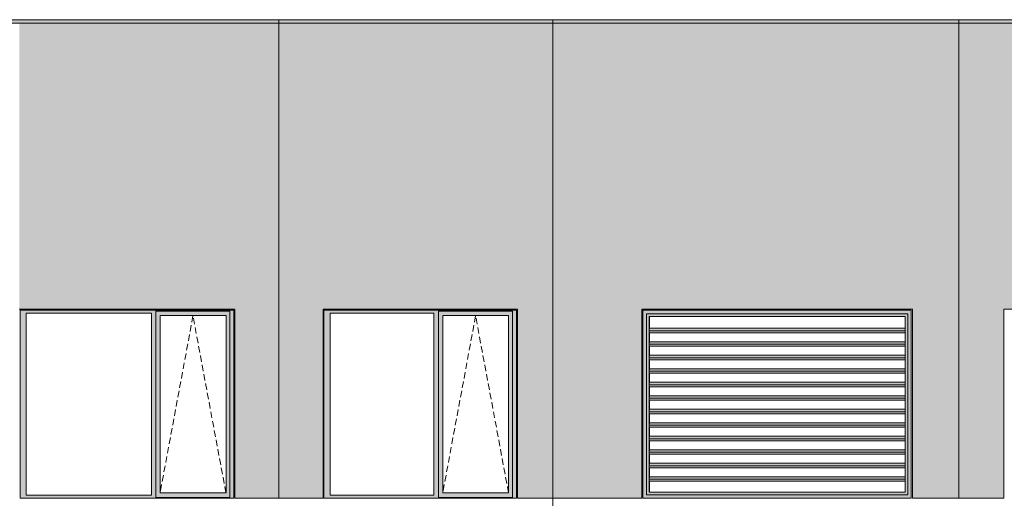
# Model space of a CAD drawing. Header units: millimetres. Extents: x 169383 to 755273, y -3871 to 302042.
# Tile 51 of 61: x 183415 to 194352, y 113408 to 118725. Entities that reach past the tile are written whole.
import ezdxf

# ---------------------------------------------------------------- set-up
doc = ezdxf.new("R2010")
doc.units = ezdxf.units.MM
doc.header["$MEASUREMENT"] = 0
doc.linetypes.add('OO_EOIAAY', pattern=[105.833361, 70.555568, -35.277793])
for name, color, linetype, lineweight in [('0_Ном._пера__1', 7, 'Continuous', 0), ('0_Ном._пера__120', 7, 'Continuous', 0), ('АР-Стены_внешние_.АР_Ном._пера__120', 7, 'Continuous', 0)]:
    doc.layers.add(name, color=color, linetype=linetype, lineweight=lineweight)
doc.layers.add('АР-Стены_внешние_.АР_Ном._пера__214', color=7, linetype='Continuous', lineweight=0, true_color=0xe2eaf1)

msp = doc.modelspace()

# ---------------------------------------------------------------- hatches: boundary and pattern name
at = {"layer": '0_Ном._пера__1', "linetype": 'Continuous', "lineweight": 0, "true_color": 0x000000}
for points in [[(183420.146, 115498.396), (183420.146, 115463.396), (183488.836, 115463.396), (184877.718, 115463.396), (184926.69, 115463.396), (184926.69, 115488.396), (185751.062, 115488.396), (185751.062, 115463.396), (185795.22, 115463.396), (185795.22, 115498.396)], [(186795.22, 115498.396), (186795.22, 115463.396), (186863.91, 115463.396), (188017.077, 115463.396), (188066.049, 115463.396), (188066.049, 115488.396), (188890.421, 115488.396), (188890.421, 115463.396), (188934.579, 115463.396), (188934.579, 115498.396)], [(190337.413, 115498.396), (190347.331, 115488.406), (190347.331, 115498.396)], [(190337.413, 115498.396), (190377.125, 115458.396), (191088.929, 115458.396), (191088.929, 115498.396)], [(190337.413, 115498.396), (190337.413, 113407.888), (190377.125, 113447.888), (190377.125, 115458.396), (190347.762, 115487.971), (190347.331, 115487.971), (190347.331, 115488.406)], [(191088.929, 115458.396), (192280.294, 115458.396), (192280.294, 115498.396), (191088.929, 115498.396)], [(192280.294, 115498.396), (192280.294, 115458.396), (193278.853, 115458.396), (193318.566, 115498.396), (193233.022, 115498.396)], [(193278.853, 113447.888), (193318.566, 113407.888), (193318.566, 115498.396), (193278.853, 115458.396)], [(183488.836, 113443.396), (183488.836, 115463.396), (183420.146, 115463.396), (183420.146, 113443.396)], [(184926.69, 115463.396), (184877.718, 115463.396), (184877.718, 113443.396), (184926.69, 113443.396)], [(184926.69, 115488.396), (184926.69, 115438.396), (184975.754, 115438.396), (185706.812, 115438.396), (185751.062, 115438.396), (185751.062, 115488.396)], [(184926.69, 113468.396), (184974.792, 113468.396), (184974.792, 115438.396), (184926.69, 115438.396)], [(185706.812, 115438.396), (185706.812, 113468.396), (185751.062, 113468.396), (185751.062, 115438.396)], [(185751.062, 113443.396), (185795.22, 113443.396), (185795.22, 115463.396), (185751.062, 115463.396)], [(186863.91, 113443.396), (186863.91, 115463.396), (186795.22, 115463.396), (186795.22, 113443.396)], [(188066.049, 115463.396), (188017.077, 115463.396), (188017.077, 113443.396), (188066.049, 113443.396)], [(188066.049, 115488.396), (188066.049, 115438.396), (188115.114, 115438.396), (188846.171, 115438.396), (188890.421, 115438.396), (188890.421, 115488.396)], [(188066.049, 113468.396), (188114.151, 113468.396), (188114.151, 115438.396), (188066.049, 115438.396)], [(188846.171, 115438.396), (188846.171, 113468.396), (188890.421, 113468.396), (188890.421, 115438.396)], [(188890.421, 113443.396), (188934.579, 113443.396), (188934.579, 115463.396), (188890.421, 115463.396)], [(190377.125, 113447.888), (190378.322, 113447.888), (190378.322, 115458.396), (190377.125, 115458.396)], [(190378.322, 115458.396), (190408.107, 115428.396), (191090.126, 115428.396), (191090.126, 115458.396)], [(190408.107, 115428.396), (190378.322, 115458.396), (190378.322, 113447.888), (190408.107, 113477.888), (190405.712, 113477.888), (190405.712, 115428.396)], [(190412.298, 115428.396), (190405.712, 115428.396), (190405.712, 113477.888), (190412.298, 113477.888), (190412.298, 113597.915), (190408.581, 113597.915), (190406.041, 113619.129), (190409.428, 113647.413), (190412.298, 113647.413), (190412.298, 113747.915), (190408.581, 113747.915), (190406.041, 113769.129), (190409.428, 113797.413), (190412.298, 113797.413), (190412.298, 113897.915), (190408.581, 113897.915), (190406.041, 113919.129), (190409.428, 113947.413), (190412.298, 113947.413), (190412.298, 114047.915), (190408.581, 114047.915), (190406.041, 114069.129), (190409.428, 114097.413), (190412.298, 114097.413), (190412.298, 114197.915), (190408.581, 114197.915), (190406.041, 114219.129), (190409.428, 114247.413), (190412.298, 114247.413), (190412.298, 114347.915), (190408.581, 114347.915), (190406.041, 114369.129), (190409.428, 114397.413), (190412.298, 114397.413), (190412.298, 114497.915), (190408.581, 114497.915), (190406.041, 114519.129), (190409.428, 114547.413), (190412.298, 114547.413), (190412.298, 114647.915), (190408.581, 114647.915), (190406.041, 114669.129), (190409.428, 114697.413), (190412.298, 114697.413), (190412.298, 114797.915), (190408.581, 114797.915), (190406.041, 114819.129), (190409.428, 114847.413), (190412.298, 114847.413), (190412.298, 114947.915), (190408.581, 114947.915), (190406.041, 114969.129), (190409.428, 114997.413), (190412.298, 114997.413), (190412.298, 115097.915), (190408.581, 115097.915), (190406.041, 115119.129), (190409.428, 115147.413), (190412.298, 115147.413)], [(191090.126, 115458.396), (191090.126, 115428.396), (192281.492, 115428.396), (192281.492, 115458.396)], [(192281.492, 115458.396), (192281.492, 115428.396), (193250.267, 115428.396), (193278.853, 115457.19), (193278.853, 115458.396)], [(193250.267, 113477.888), (193278.853, 113449.094), (193278.853, 115457.19), (193250.267, 115428.396)], [(190406.041, 115269.129), (193250.267, 115269.129), (193250.267, 115297.413), (190409.428, 115297.413)], [(190406.041, 115269.129), (190408.581, 115247.915), (193250.267, 115247.915), (193250.267, 115269.129)], [(190406.041, 115119.129), (193250.267, 115119.129), (193250.267, 115147.413), (190409.428, 115147.413)], [(190406.041, 115119.129), (190408.581, 115097.915), (193250.267, 115097.915), (193250.267, 115119.129)], [(190409.428, 114997.413), (190406.041, 114969.129), (193250.267, 114969.129), (193250.267, 114997.413)], [(193250.267, 114969.129), (190406.041, 114969.129), (190408.581, 114947.915), (193250.267, 114947.915)], [(190406.041, 114819.129), (193250.267, 114819.129), (193250.267, 114847.413), (190409.428, 114847.413)], [(193250.267, 114819.129), (190406.041, 114819.129), (190408.581, 114797.915), (193250.267, 114797.915)], [(190406.041, 114669.129), (193250.267, 114669.129), (193250.267, 114697.413), (190409.428, 114697.413)], [(193250.267, 114669.129), (190406.041, 114669.129), (190408.581, 114647.915), (193250.267, 114647.915)], [(190406.041, 114519.129), (193250.267, 114519.129), (193250.267, 114547.413), (190409.428, 114547.413)], [(190406.041, 114519.129), (190408.581, 114497.915), (193250.267, 114497.915), (193250.267, 114519.129)], [(190406.041, 114369.129), (193250.267, 114369.129), (193250.267, 114397.413), (190409.428, 114397.413)], [(190406.041, 114369.129), (190408.581, 114347.915), (193250.267, 114347.915), (193250.267, 114369.129)], [(190409.428, 114247.413), (190406.041, 114219.129), (193250.267, 114219.129), (193250.267, 114247.413)], [(190406.041, 114219.129), (190408.581, 114197.915), (193250.267, 114197.915), (193250.267, 114219.129)], [(190409.428, 114097.413), (190406.041, 114069.129), (193250.267, 114069.129), (193250.267, 114097.413)], [(193250.267, 114069.129), (190406.041, 114069.129), (190408.581, 114047.915), (193250.267, 114047.915)], [(190409.428, 113947.413), (190406.041, 113919.129), (193250.267, 113919.129), (193250.267, 113947.413)], [(190406.041, 113919.129), (190408.581, 113897.915), (193250.267, 113897.915), (193250.267, 113919.129)], [(190406.041, 113769.129), (193250.267, 113769.129), (193250.267, 113797.413), (190409.428, 113797.413)], [(193250.267, 113769.129), (190406.041, 113769.129), (190408.581, 113747.915), (193250.267, 113747.915)], [(190406.041, 113619.129), (193250.267, 113619.129), (193250.267, 113647.413), (190409.428, 113647.413)], [(190406.041, 113619.129), (190408.581, 113597.915), (193250.267, 113597.915), (193250.267, 113619.129)], [(183488.836, 113443.396), (183420.146, 113443.396), (183420.146, 113408.396), (185795.22, 113408.396), (185795.22, 113443.396), (185751.062, 113443.396), (185751.062, 113418.396), (184926.69, 113418.396), (184926.69, 113443.396), (184877.718, 113443.396)], [(184926.69, 113468.396), (184926.69, 113418.396), (185751.062, 113418.396), (185751.062, 113468.396), (185706.812, 113468.396), (184975.754, 113468.396)], [(186863.91, 113443.396), (186795.22, 113443.396), (186795.22, 113408.396), (188934.579, 113408.396), (188934.579, 113443.396), (188890.421, 113443.396), (188890.421, 113418.396), (188066.049, 113418.396), (188066.049, 113443.396), (188017.077, 113443.396)], [(188066.049, 113468.396), (188066.049, 113418.396), (188890.421, 113418.396), (188890.421, 113468.396), (188846.171, 113468.396), (188115.114, 113468.396)], [(190377.125, 113447.888), (190337.413, 113407.888), (190347.331, 113407.888), (191088.929, 113407.888), (191088.929, 113447.888)], [(190408.107, 113477.888), (190378.322, 113447.888), (191090.126, 113447.888), (191090.126, 113477.888)], [(191088.929, 113447.888), (191088.929, 113407.888), (192280.294, 113407.888), (192280.294, 113447.888)], [(191090.126, 113477.888), (191090.126, 113447.888), (192281.492, 113447.888), (192281.492, 113477.888)], [(192280.294, 113407.888), (193233.022, 113407.888), (193318.566, 113407.888), (193278.853, 113447.888), (192280.294, 113447.888)], [(192281.492, 113447.888), (193278.853, 113447.888), (193278.853, 113449.094), (193250.267, 113477.888), (192281.492, 113477.888)], [(190337.413, 113409.464), (190347.331, 113409.464), (190347.331, 113407.888), (190337.413, 113407.888)]]:
    msp.add_hatch(color=18, dxfattribs=at).paths.add_polyline_path(points)
at = {"layer": 'АР-Стены_внешние_.АР_Ном._пера__214', "linetype": 'Continuous', "lineweight": 0, "true_color": 0xe5e8eb}
for points in [[(171494.152, 118685), (217776.898, 118685), (217776.898, 118725), (171494.152, 118725)], [(183410.146, 118685), (183410.146, 115508.396), (185805.22, 115508.396), (185805.22, 118685)], [(185805.22, 115498.396), (185805.22, 113408.396), (186295.22, 113408.396), (186295.22, 118685), (185805.22, 118685)], [(186295.22, 118685), (186295.22, 113408.396), (186785.22, 113408.396), (186785.22, 118685)], [(186785.22, 118685), (186785.22, 115508.396), (188944.579, 115508.396), (188944.579, 118685)], [(188944.579, 115498.396), (188944.579, 113408.396), (189336.912, 113408.396), (189336.912, 118685), (188944.579, 118685)], [(189237.435, 118685), (189237.435, 113408.396), (190327.413, 113408.396), (190327.413, 118685)], [(190327.413, 115508.396), (193331.946, 115508.396), (193331.946, 118685), (190327.413, 118685)], [(193331.946, 118685), (193331.946, 113408.396), (193847.541, 113408.396), (193847.541, 118685)], [(193847.541, 118685), (193847.541, 113408.396), (194347.678, 113408.396), (194347.678, 118685)], [(194347.678, 118685), (194347.678, 115508.396), (197346.511, 115508.396), (197346.511, 118685)]]:
    msp.add_hatch(color=254, dxfattribs=at).paths.add_polyline_path(points)

# ---------------------------------------------------------------- linework, layer by layer
at = {"layer": '0_Ном._пера__120', "color": 7, "linetype": 'Continuous', "lineweight": 0}
for p, q in [((183420.146, 118685), (185795.22, 118685)), ((185805.22, 118685), (186785.22, 118685)), ((186295.22, 118725), (186295.22, 113408.396)), ((186795.22, 118685), (188934.579, 118685)), ((188944.579, 118685), (190327.413, 118685)), ((189336.912, 118725), (189336.912, 113408.396)), ((190337.413, 118685), (193318.566, 118685)), ((193331.946, 118685), (194347.678, 118685)), ((193847.541, 113408.396), (193847.541, 118725)), ((185805.22, 115508.396), (183410.146, 115508.396)), ((183420.146, 115463.396), (183420.146, 115498.396)), ((183420.146, 115498.396), (185795.22, 115498.396)), ((185795.22, 115498.396), (185795.22, 115463.396)), ((185805.22, 115508.396), (185805.22, 113408.396)), ((188944.579, 115508.396), (186785.22, 115508.396)), ((186785.22, 113408.396), (186785.22, 115508.396)), ((186795.22, 115463.396), (186795.22, 115498.396)), ((186795.22, 115498.396), (188934.579, 115498.396)), ((188934.579, 115498.396), (188934.579, 115463.396)), ((188944.579, 115508.396), (188944.579, 113408.396)), ((190327.413, 115508.396), (190327.413, 113408.396)), ((193331.946, 115508.396), (190327.413, 115508.396)), ((190337.413, 115498.396), (190347.331, 115498.396)), ((190337.413, 113407.888), (190337.413, 115498.396)), ((190347.331, 115498.396), (193308.878, 115498.396)), ((190347.331, 115498.396), (191088.929, 115498.396)), ((191088.929, 115498.396), (192280.294, 115498.396)), ((192280.294, 115498.396), (193308.878, 115498.396)), ((193308.878, 115498.396), (193318.566, 115498.396)), ((193318.566, 115498.396), (193318.566, 113407.888)), ((193331.946, 115508.396), (193331.946, 113408.396)), ((194347.678, 115508.396), (197346.511, 115508.396)), ((194347.678, 115508.396), (194347.678, 113408.396)), ((183420.146, 113443.396), (183420.146, 115463.396)), ((183488.836, 115463.396), (183488.836, 113443.396)), ((184877.718, 115463.396), (183488.836, 115463.396)), ((184877.718, 113443.396), (184877.718, 115463.396)), ((184926.69, 115438.396), (184926.69, 115488.396)), ((185751.062, 115488.396), (184926.69, 115488.396)), ((184926.69, 113468.396), (184926.69, 115438.396)), ((184974.792, 113468.396), (184974.792, 115438.396)), ((184974.792, 115438.396), (185705.849, 115438.396)), ((185706.812, 115438.396), (185705.849, 115438.396)), ((185706.812, 113468.396), (185706.812, 115438.396)), ((185751.062, 115463.396), (185751.062, 115488.396)), ((185751.062, 115463.396), (185751.062, 113443.396)), ((185795.22, 115463.396), (185795.22, 113443.396)), ((186795.22, 113443.396), (186795.22, 115463.396)), ((186863.91, 115463.396), (186863.91, 113443.396)), ((188017.077, 115463.396), (186863.91, 115463.396)), ((188017.077, 113443.396), (188017.077, 115463.396)), ((188066.049, 115438.396), (188066.049, 115488.396)), ((188890.421, 115488.396), (188066.049, 115488.396)), ((188066.049, 113468.396), (188066.049, 115438.396)), ((188114.151, 113468.396), (188114.151, 115438.396)), ((188114.151, 115438.396), (188845.208, 115438.396)), ((188846.171, 115438.396), (188845.208, 115438.396)), ((188846.171, 113468.396), (188846.171, 115438.396)), ((188890.421, 115463.396), (188890.421, 115488.396)), ((188890.421, 115463.396), (188890.421, 113443.396)), ((188934.579, 115463.396), (188934.579, 113443.396)), ((191088.929, 115458.396), (190377.125, 115458.396)), ((190377.125, 115458.396), (190377.125, 113447.888)), ((190405.712, 113477.888), (190405.712, 115428.396)), ((190405.712, 115428.396), (193250.267, 115428.396)), ((190405.712, 113477.888), (190405.712, 115428.396)), ((190412.298, 115297.413), (190412.298, 115428.396)), ((192280.294, 115458.396), (191088.929, 115458.396)), ((193278.853, 115458.396), (192280.294, 115458.396)), ((193250.267, 113477.888), (193250.267, 115428.396)), ((193278.853, 113447.888), (193278.853, 115458.396)), ((190406.041, 115269.129), (190409.428, 115297.413)), ((193250.267, 115297.413), (190409.428, 115297.413)), ((190409.428, 115297.413), (190412.298, 115297.413)), ((193250.267, 115269.129), (190406.041, 115269.129)), ((190408.581, 115247.915), (190406.041, 115269.129)), ((193250.267, 115247.915), (190408.581, 115247.915)), ((190412.298, 115147.413), (190412.298, 115247.915)), ((190406.041, 115119.129), (190409.428, 115147.413)), ((193250.267, 115119.129), (190406.041, 115119.129)), ((190408.581, 115097.915), (190406.041, 115119.129)), ((193250.267, 115097.915), (190408.581, 115097.915)), ((193250.267, 115147.413), (190409.428, 115147.413)), ((190412.298, 114997.413), (190412.298, 115097.915)), ((190406.041, 114969.129), (190409.428, 114997.413)), ((193250.267, 114969.129), (190406.041, 114969.129)), ((190408.581, 114947.915), (190406.041, 114969.129)), ((193250.267, 114947.915), (190408.581, 114947.915)), ((193250.267, 114997.413), (190409.428, 114997.413)), ((190412.298, 114847.413), (190412.298, 114947.915)), ((190406.041, 114819.129), (190409.428, 114847.413)), ((193250.267, 114847.413), (190409.428, 114847.413)), ((193250.267, 114819.129), (190406.041, 114819.129)), ((190408.581, 114797.915), (190406.041, 114819.129)), ((193250.267, 114797.915), (190408.581, 114797.915)), ((190412.298, 114697.413), (190412.298, 114797.915)), ((190406.041, 114669.129), (190409.428, 114697.413)), ((193250.267, 114669.129), (190406.041, 114669.129)), ((190408.581, 114647.915), (190406.041, 114669.129)), ((193250.267, 114647.915), (190408.581, 114647.915)), ((193250.267, 114697.413), (190409.428, 114697.413)), ((190412.298, 114547.413), (190412.298, 114647.915)), ((190406.041, 114519.129), (190409.428, 114547.413)), ((193250.267, 114519.129), (190406.041, 114519.129)), ((190408.581, 114497.915), (190406.041, 114519.129)), ((193250.267, 114547.413), (190409.428, 114547.413)), ((193250.267, 114497.915), (190408.581, 114497.915)), ((190412.298, 114397.413), (190412.298, 114497.915)), ((190406.041, 114369.129), (190409.428, 114397.413)), ((193250.267, 114369.129), (190406.041, 114369.129)), ((190408.581, 114347.915), (190406.041, 114369.129)), ((193250.267, 114347.915), (190408.581, 114347.915)), ((193250.267, 114397.413), (190409.428, 114397.413)), ((190412.298, 114247.413), (190412.298, 114347.915)), ((190406.041, 114219.129), (190409.428, 114247.413)), ((193250.267, 114219.129), (190406.041, 114219.129)), ((190408.581, 114197.915), (190406.041, 114219.129)), ((193250.267, 114197.915), (190408.581, 114197.915)), ((193250.267, 114247.413), (190409.428, 114247.413)), ((190412.298, 114097.413), (190412.298, 114197.915)), ((190406.041, 114069.129), (190409.428, 114097.413)), ((193250.267, 114097.413), (190409.428, 114097.413)), ((193250.267, 114069.129), (190406.041, 114069.129)), ((190408.581, 114047.915), (190406.041, 114069.129)), ((193250.267, 114047.915), (190408.581, 114047.915)), ((190412.298, 113947.413), (190412.298, 114047.915)), ((190406.041, 113919.129), (190409.428, 113947.413)), ((193250.267, 113919.129), (190406.041, 113919.129)), ((190408.581, 113897.915), (190406.041, 113919.129)), ((193250.267, 113897.915), (190408.581, 113897.915)), ((193250.267, 113947.413), (190409.428, 113947.413)), ((190412.298, 113797.413), (190412.298, 113897.915)), ((190406.041, 113769.129), (190409.428, 113797.413)), ((193250.267, 113769.129), (190406.041, 113769.129)), ((190408.581, 113747.915), (190406.041, 113769.129)), ((193250.267, 113747.915), (190408.581, 113747.915)), ((193250.267, 113797.413), (190409.428, 113797.413)), ((190412.298, 113647.413), (190412.298, 113747.915)), ((190406.041, 113619.129), (190409.428, 113647.413)), ((193250.267, 113647.413), (190409.428, 113647.413)), ((193250.267, 113619.129), (190406.041, 113619.129)), ((190408.581, 113597.915), (190406.041, 113619.129)), ((193250.267, 113597.915), (190408.581, 113597.915)), ((190412.298, 113477.888), (190412.298, 113597.915)), ((183420.146, 113408.396), (183420.146, 113443.396)), ((183488.836, 113443.396), (184877.718, 113443.396)), ((184926.69, 113418.396), (184926.69, 113468.396)), ((184926.69, 113418.396), (185751.062, 113418.396)), ((185705.849, 113468.396), (184974.792, 113468.396)), ((185705.849, 113468.396), (185706.812, 113468.396)), ((185751.062, 113443.396), (185751.062, 113418.396)), ((185795.22, 113443.396), (185795.22, 113408.396)), ((186795.22, 113408.396), (186795.22, 113443.396)), ((186863.91, 113443.396), (188017.077, 113443.396)), ((188066.049, 113418.396), (188066.049, 113468.396)), ((188066.049, 113418.396), (188890.421, 113418.396)), ((188845.208, 113468.396), (188114.151, 113468.396)), ((188845.208, 113468.396), (188846.171, 113468.396)), ((188890.421, 113443.396), (188890.421, 113418.396)), ((188934.579, 113443.396), (188934.579, 113408.396)), ((190377.125, 113447.888), (191088.929, 113447.888)), ((193247.872, 113477.888), (190405.712, 113477.888)), ((191088.929, 113447.888), (192280.294, 113447.888)), ((192280.294, 113447.888), (193278.853, 113447.888)), ((193250.267, 113477.888), (193247.872, 113477.888)), ((185795.22, 113408.396), (183420.146, 113408.396)), ((186295.22, 113408.396), (185805.22, 113408.396)), ((186785.22, 113408.396), (186295.22, 113408.396)), ((188934.579, 113408.396), (186795.22, 113408.396)), ((189235.699, 113408.396), (188944.579, 113408.396)), ((189336.912, 113408.396), (188944.579, 113408.396)), ((189235.699, 113408.396), (189285.699, 113408.396)), ((189237.435, 113408.396), (190327.413, 113408.396)), ((189287.435, 113408.396), (189285.699, 113408.396)), ((189336.912, 110098.423), (189336.912, 113407.888)), ((190337.413, 113407.888), (190337.413, 113409.464)), ((190347.331, 113407.888), (190337.413, 113407.888)), ((191088.929, 113407.888), (190347.331, 113407.888)), ((192280.294, 113407.888), (191088.929, 113407.888)), ((193308.878, 113407.888), (192280.294, 113407.888)), ((193318.566, 113407.888), (193308.878, 113407.888)), ((193331.946, 113408.396), (193836.557, 113408.396)), ((194035.543, 113408.396), (193836.557, 113408.396)), ((194035.543, 113408.396), (194347.678, 113408.396))]:
    msp.add_line(p, q, dxfattribs=at)
at = {"layer": '0_Ном._пера__120', "color": 7, "linetype": 'OO_EOIAAY', "lineweight": 0}
for p, q in [((185339.983, 115434.405), (184974.792, 113468.396)), ((185705.849, 113468.396), (185339.177, 115438.396)), ((188479.342, 115434.405), (188114.151, 113468.396)), ((188845.208, 113468.396), (188478.536, 115438.396))]:
    msp.add_line(p, q, dxfattribs=at)
at = {"layer": 'АР-Стены_внешние_.АР_Ном._пера__120', "color": 7, "linetype": 'Continuous', "lineweight": 0, "flags": 128}
msp.add_lwpolyline([(171494.152, 118685), (217776.898, 118685), (217776.898, 118725), (171494.152, 118725)], close=True, dxfattribs=at)

doc.saveas('drawing.dxf')
